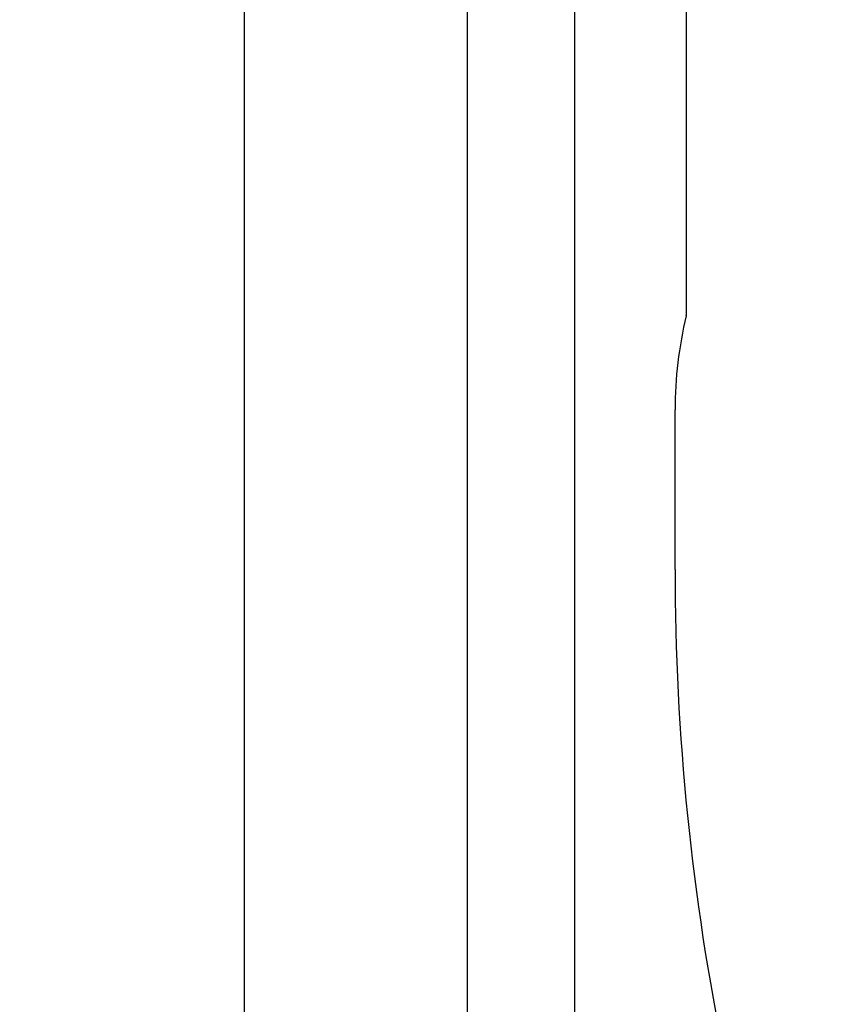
# Model space of a CAD drawing. Header units: millimetres. Extents: x 8 to 862, y 8 to 585.
# Tile 62 of 84: x 669 to 697, y 201 to 235. Entities that reach past the tile are written whole.
import ezdxf

# ---------------------------------------------------------------- set-up
doc = ezdxf.new("R2010")
doc.units = ezdxf.units.MM
doc.layers.add('OUTLINE', color=7, linetype='Continuous', lineweight=25)
doc.layers.add('TEXT', color=2, linetype='Continuous')
doc.dimstyles.new('SLDDIMSTYLE20', dxfattribs={"dimtxt": 0.18, "dimasz": 1, "dimexe": 0, "dimexo": 0.0625, "dimgap": 0, "dimtad": 0, "dimtih": 1, "dimtoh": 1, "dimdec": 0, "dimrnd": 1e-09, "dimzin": 0, "dimdsep": 46, "dimtxsty": 'Standard', "dimblk1": 'DOT', "dimblk2": 'DOT', "dimsah": 1, "dimcen": 0.09, "dimadec": 0, "dimazin": 0, "dimtfac": 1, "dimtdec": 0, "dimtofl": 0, "dimtmove": 0, "dimatfit": 3, "dimldrblk": 'DOT', "dimfxl": 0, "dimfrac": 2, "dimtolj": 1, "dimtzin": 0, "dimarcsym": 0})

# ---------------------------------------------------------------- blocks, each defined once
blk = doc.blocks.new('_Dot')
at = {"color": 0, "linetype": 'ByBlock', "lineweight": -2}
blk.add_line((-0.5, 0), (-1, 0), dxfattribs=at)
at = {"color": 0, "linetype": 'ByBlock', "const_width": 0.5}
blk.add_lwpolyline([(-0.25, 0, 1), (0.25, 0, 1)], format="xyb", close=True, dxfattribs=at)

msp = doc.modelspace()

# ---------------------------------------------------------------- linework, layer by layer
at = {"layer": 'OUTLINE'}
for p, q in [((676.66605, 173.08726), (676.66605, 429.83342)), ((684.3462, 173.08726), (684.3462, 429.83342)), ((688.04543, 173.08726), (688.04543, 429.83342)), ((691.89104, 224.90177), (691.89104, 328.13439)), ((691.49105, 216.03726), (691.49105, 221.53726))]:
    msp.add_line(p, q, dxfattribs=at)
for centre, radius, start, end in [((705.34104, 221.53726), 13.85, 166.440125, 180), ((691.39104, 224.90178), 0.5, 346.440125, 0), ((775.45919, 216.03726), 83.96815, 180, 191.5754227)]:
    msp.add_arc(centre, radius, start, end, dxfattribs=at)

# ---------------------------------------------------------------- leaders
at = {"layer": 'TEXT'}
msp.add_leader([(700.66397, 206.44071), (668.92105, 154.61605)], dimstyle='SLDDIMSTYLE20', dxfattribs=at)

doc.saveas('drawing.dxf')
